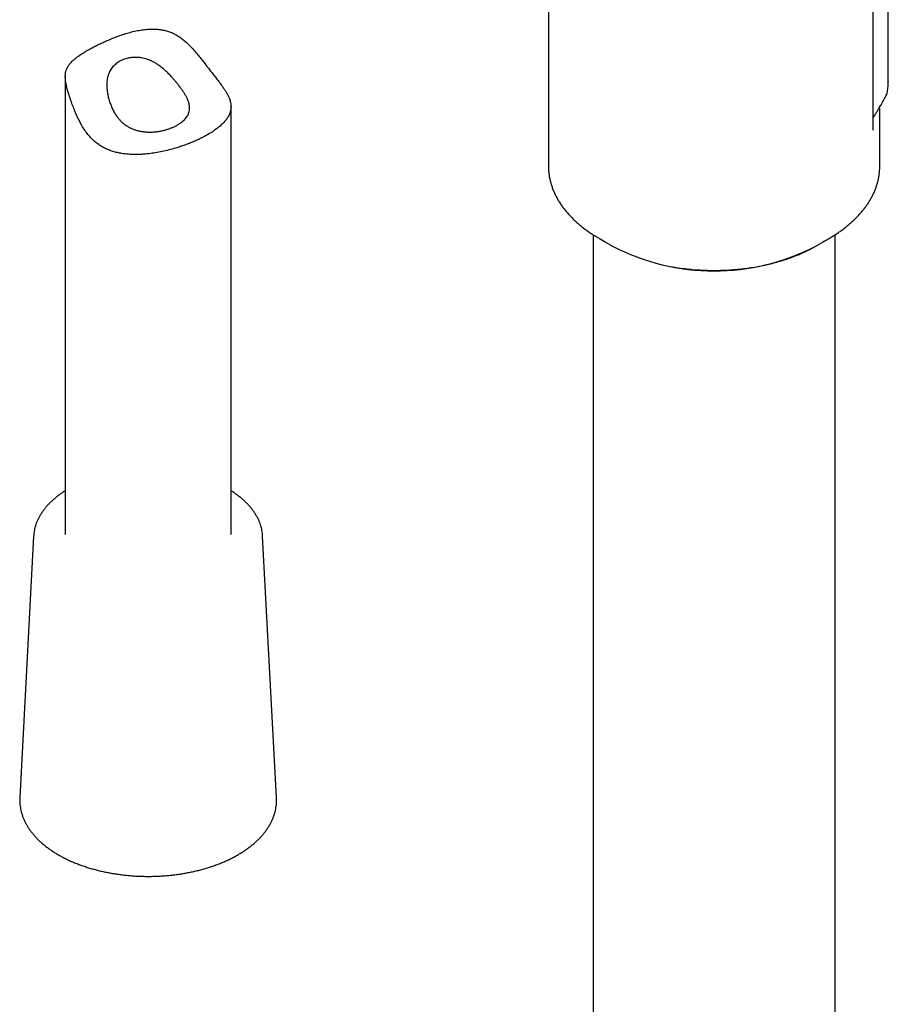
# Model space of a CAD drawing. Header units: millimetres. Extents: x 8 to 1762, y 12 to 2803.
# Tile 9 of 119: x 1519 to 1598, y 726 to 815. Entities that reach past the tile are written whole.
import ezdxf

# ---------------------------------------------------------------- set-up
doc = ezdxf.new("R2010")
doc.units = ezdxf.units.MM

msp = doc.modelspace()

# ---------------------------------------------------------------- linework, layer by layer
at = {"color": 7, "linetype": 'Continuous', "lineweight": 30}
for p, q in [((1597.979, 809.062), (1597.979, 877.356)), ((1596.613, 804.808), (1596.613, 875.173)), ((1567.211, 830.081), (1567.211, 801.417)), ((1523.482, 809.473), (1523.482, 768.042)), ((1597.977, 809.062), (1597.978, 809.034)), ((1538.482, 768.042), (1538.482, 806.772)), ((1597.206, 806.219), (1597.206, 806.209)), ((1597.21, 806.204), (1597.21, 806.219)), ((1597.211, 801.417), (1597.211, 806.209)), ((1571.261, 795.173), (1571.261, 406.377)), ((1593.161, 407.217), (1593.161, 795.173)), ((1571.81, 794.837), (1573.001, 794.149)), ((1591.422, 794.149), (1592.613, 794.837)), ((1520.616, 767.89), (1519.36, 744.232)), ((1520.616, 767.89), (1520.615, 767.881)), ((1542.603, 744.232), (1541.347, 767.89))]:
    msp.add_line(p, q, dxfattribs=at)
at = {"color": 7, "linetype": 'Continuous', "lineweight": 30, "flags": 128}
msp.add_lwpolyline([(1597.938, 808.359), (1597.941, 808.387), (1597.947, 808.483)], dxfattribs=at)
at = {"color": 7, "linetype": 'Continuous', "lineweight": 30}
for centre, radius, start, end in [((1578.862, 807.041), 14.095, 238.46137, 242.29378), ((1585.607, 806.96), 14.002, 297.61146, 301.40162), ((1582.211, 811.858), 19.961, 242.52204, 297.47796)]:
    msp.add_arc(centre, radius, start, end, dxfattribs=at)
for points, knots in [([(1535.115, 803.607), (1535.264, 803.672), (1535.552, 803.799), (1535.943, 803.994), (1536.296, 804.185), (1536.614, 804.373), (1536.937, 804.583), (1537.258, 804.815), (1537.57, 805.076), (1537.841, 805.344), (1538.067, 805.615), (1538.246, 805.889), (1538.376, 806.165), (1538.458, 806.449), (1538.486, 806.704), (1538.478, 806.933), (1538.448, 807.132), (1538.394, 807.342), (1538.314, 807.561), (1538.207, 807.794), (1538.074, 808.036), (1537.918, 808.288), (1537.74, 808.55), (1537.539, 808.826), (1537.318, 809.117), (1537.082, 809.42), (1536.833, 809.737), (1536.572, 810.068), (1536.307, 810.41), (1536.039, 810.757), (1535.754, 811.123), (1535.446, 811.504), (1535.102, 811.905), (1534.727, 812.308), (1534.358, 812.656), (1534.009, 812.94), (1533.692, 813.162), (1533.354, 813.357), (1532.999, 813.517), (1532.63, 813.64), (1532.251, 813.726), (1531.863, 813.778), (1531.425, 813.8), (1530.937, 813.784), (1530.403, 813.723), (1529.87, 813.625), (1529.336, 813.494), (1528.804, 813.336), (1528.276, 813.156), (1527.757, 812.957), (1527.298, 812.765), (1526.897, 812.586), (1526.551, 812.422), (1526.217, 812.257), (1525.896, 812.089), (1525.589, 811.921), (1525.27, 811.736), (1524.947, 811.535), (1524.63, 811.317), (1524.347, 811.098), (1524.076, 810.854), (1523.851, 810.601), (1523.678, 810.331), (1523.572, 810.087), (1523.513, 809.858), (1523.485, 809.65), (1523.479, 809.439), (1523.492, 809.209), (1523.526, 808.96), (1523.579, 808.689), (1523.651, 808.396), (1523.739, 808.079), (1523.85, 807.718), (1523.989, 807.301), (1524.16, 806.832), (1524.361, 806.329), (1524.591, 805.808), (1524.842, 805.304), (1525.106, 804.842), (1525.382, 804.427), (1525.686, 804.047), (1526.006, 803.72), (1526.337, 803.443), (1526.675, 803.209), (1527.035, 803.008), (1527.41, 802.84), (1527.798, 802.704), (1528.194, 802.598), (1528.602, 802.52), (1529.022, 802.467), (1529.443, 802.438), (1529.862, 802.431), (1530.265, 802.442), (1530.66, 802.468), (1531.119, 802.514), (1531.652, 802.59), (1532.258, 802.704), (1532.863, 802.844), (1533.406, 802.994), (1533.888, 803.144), (1534.309, 803.288), (1534.72, 803.442), (1534.983, 803.552), (1535.115, 803.607)], [0, 0, 0, 0, 0.011132, 0.021394, 0.031045, 0.040737, 0.049802, 0.062028, 0.074425, 0.086908, 0.099567, 0.11199, 0.124578, 0.13725, 0.150093, 0.158366, 0.166884, 0.175431, 0.184388, 0.193384, 0.202583, 0.211446, 0.220361, 0.229339, 0.238384, 0.247267, 0.256223, 0.265261, 0.274374, 0.283364, 0.292387, 0.302855, 0.313344, 0.324676, 0.336467, 0.344298, 0.352169, 0.3601, 0.36811, 0.375962, 0.383889, 0.391887, 0.39994, 0.410793, 0.421732, 0.432777, 0.443883, 0.455332, 0.466842, 0.478482, 0.490194, 0.498718, 0.507301, 0.515917, 0.524599, 0.533317, 0.542075, 0.55349, 0.564982, 0.576623, 0.588334, 0.603561, 0.615815, 0.628147, 0.637397, 0.645238, 0.653112, 0.661031, 0.669004, 0.676887, 0.684848, 0.692902, 0.701038, 0.710986, 0.722002, 0.733075, 0.745185, 0.757557, 0.768115, 0.77836, 0.788683, 0.798748, 0.807527, 0.816378, 0.825303, 0.834293, 0.843047, 0.85185, 0.860701, 0.869592, 0.878705, 0.887211, 0.895745, 0.903667, 0.911609, 0.924021, 0.936596, 0.949255, 0.962088, 0.971508, 0.980965, 0.990463, 1, 1, 1, 1]), ([(1533.506, 805.037), (1533.428, 804.997), (1533.27, 804.918), (1533.012, 804.812), (1532.738, 804.716), (1532.451, 804.634), (1532.156, 804.567), (1531.853, 804.515), (1531.541, 804.479), (1531.226, 804.463), (1530.911, 804.466), (1530.599, 804.49), (1530.286, 804.537), (1529.984, 804.607), (1529.697, 804.699), (1529.425, 804.812), (1529.162, 804.949), (1528.92, 805.106), (1528.699, 805.279), (1528.499, 805.465), (1528.315, 805.667), (1528.121, 805.917), (1527.928, 806.22), (1527.742, 806.577), (1527.584, 806.951), (1527.452, 807.338), (1527.348, 807.732), (1527.281, 808.088), (1527.244, 808.4), (1527.229, 808.668), (1527.233, 808.926), (1527.254, 809.172), (1527.294, 809.405), (1527.354, 809.629), (1527.434, 809.842), (1527.534, 810.04), (1527.654, 810.224), (1527.794, 810.396), (1527.952, 810.552), (1528.128, 810.694), (1528.319, 810.821), (1528.527, 810.933), (1528.74, 811.025), (1529.017, 811.12), (1529.36, 811.199), (1529.744, 811.234), (1530.088, 811.225), (1530.37, 811.19), (1530.63, 811.136), (1530.874, 811.065), (1531.12, 810.974), (1531.368, 810.86), (1531.61, 810.729), (1531.889, 810.553), (1532.201, 810.325), (1532.54, 810.036), (1532.865, 809.721), (1533.146, 809.42), (1533.388, 809.142), (1533.594, 808.892), (1533.793, 808.638), (1533.98, 808.387), (1534.153, 808.138), (1534.309, 807.893), (1534.446, 807.649), (1534.554, 807.423), (1534.633, 807.215), (1534.688, 807.025), (1534.722, 806.84), (1534.736, 806.643), (1534.723, 806.437), (1534.67, 806.209), (1534.58, 806.001), (1534.461, 805.812), (1534.334, 805.653), (1534.183, 805.499), (1533.997, 805.343), (1533.775, 805.186), (1533.596, 805.087), (1533.506, 805.037)], [0, 0, 0, 0, 0.0124082, 0.0249034, 0.0375332, 0.0503472, 0.0627555, 0.0752507, 0.0878811, 0.1006978, 0.1130498, 0.125493, 0.1380821, 0.1508752, 0.1626736, 0.1745642, 0.1866503, 0.198839, 0.2099895, 0.2211407, 0.2324462, 0.2437531, 0.2600468, 0.2764719, 0.293226, 0.3100737, 0.3271306, 0.3443032, 0.3561145, 0.3679242, 0.3797613, 0.3909676, 0.4021729, 0.4135481, 0.424923, 0.4361372, 0.4473518, 0.4587385, 0.4701256, 0.4813276, 0.4925298, 0.5038891, 0.5152484, 0.5250452, 0.5440791, 0.5622482, 0.5750371, 0.5878259, 0.5979582, 0.608091, 0.6191544, 0.630219, 0.6414051, 0.6525926, 0.670174, 0.6878907, 0.705975, 0.7241761, 0.7370875, 0.7501336, 0.7632592, 0.7765647, 0.7894838, 0.8026525, 0.8159528, 0.8295245, 0.8407222, 0.8519202, 0.8632803, 0.8746408, 0.8889583, 0.9034182, 0.9209966, 0.9331575, 0.9454003, 0.9578123, 0.9703111, 0.9850818, 1, 1, 1, 1]), ([(1597.947, 808.468), (1597.955, 808.547), (1597.975, 808.736), (1597.977, 808.924), (1597.978, 809.034)], [0, 0, 0, 0, 0.4191176, 1, 1, 1, 1]), ([(1596.613, 805.768), (1596.658, 805.837), (1596.76, 805.996), (1596.912, 806.241), (1597.062, 806.489), (1597.19, 806.703), (1597.298, 806.889), (1597.402, 807.07), (1597.515, 807.27), (1597.636, 807.486), (1597.719, 807.639), (1597.758, 807.711)], [0, 0, 0, 0, 0.1129807, 0.2615539, 0.3912997, 0.5021421, 0.5940551, 0.6771326, 0.7770111, 0.8948543, 1, 1, 1, 1]), ([(1597.757, 807.708), (1597.784, 807.766), (1597.841, 807.887), (1597.902, 808.114), (1597.925, 808.275), (1597.938, 808.359)], [0, 0, 0, 0, 0.3058235, 0.6375697, 1, 1, 1, 1]), ([(1597.209, 806.238), (1597.207, 806.37), (1597.206, 806.523), (1597.187, 806.673), (1597.184, 806.694)], [0, 0, 0, 0, 0.858074, 1, 1, 1, 1]), ([(1596.626, 804.652), (1596.626, 804.652), (1596.629, 804.65), (1596.625, 804.658), (1596.622, 804.678), (1596.615, 804.723), (1596.614, 804.778), (1596.613, 804.807)], [0, 0, 0, 0, 0.018282, 0.215986, 0.443376, 0.703022, 1, 1, 1, 1]), ([(1567.214, 801.413), (1567.213, 801.352), (1567.213, 801.186), (1567.231, 800.915), (1567.267, 800.601), (1567.322, 800.287), (1567.394, 799.972), (1567.484, 799.658), (1567.593, 799.344), (1567.721, 799.031), (1567.867, 798.72), (1568.032, 798.411), (1568.216, 798.104), (1568.419, 797.8), (1568.641, 797.5), (1568.873, 797.214), (1569.113, 796.943), (1569.359, 796.687), (1569.618, 796.436), (1569.89, 796.191), (1570.175, 795.952), (1570.472, 795.719), (1570.782, 795.492), (1571.104, 795.272), (1571.338, 795.12), (1571.467, 795.042), (1571.482, 795.033)], [0, 0, 0, 0, 0.025181, 0.067998, 0.111044, 0.154363, 0.197998, 0.241985, 0.286355, 0.331133, 0.376334, 0.421965, 0.468023, 0.514496, 0.561363, 0.608596, 0.651188, 0.693896, 0.736697, 0.779571, 0.822503, 0.865475, 0.908475, 0.951489, 0.994508, 1, 1, 1, 1]), ([(1592.909, 795.014), (1592.927, 795.025), (1593.06, 795.104), (1593.297, 795.258), (1593.619, 795.476), (1593.929, 795.702), (1594.227, 795.934), (1594.512, 796.173), (1594.786, 796.418), (1595.046, 796.669), (1595.294, 796.926), (1595.528, 797.189), (1595.747, 797.457), (1595.953, 797.73), (1596.144, 798.007), (1596.32, 798.29), (1596.481, 798.576), (1596.627, 798.866), (1596.757, 799.16), (1596.871, 799.457), (1596.969, 799.758), (1597.051, 800.06), (1597.116, 800.366), (1597.165, 800.673), (1597.197, 800.982), (1597.212, 801.231), (1597.21, 801.377), (1597.209, 801.419)], [0, 0, 0, 0, 0.006892, 0.049485, 0.092123, 0.134794, 0.177492, 0.220205, 0.262923, 0.305635, 0.348329, 0.390993, 0.433615, 0.476183, 0.518686, 0.561118, 0.603473, 0.645749, 0.687952, 0.730089, 0.772176, 0.814234, 0.85629, 0.898376, 0.94053, 0.982791, 1, 1, 1, 1]), ([(1578.078, 792.332), (1578.324, 792.288), (1578.809, 792.199), (1579.542, 792.099), (1580.319, 792.018), (1581.136, 791.963), (1581.987, 791.938), (1582.805, 791.945), (1583.587, 791.98), (1584.332, 792.039), (1585.037, 792.118), (1585.702, 792.214), (1586.353, 792.33), (1586.985, 792.463), (1587.594, 792.613), (1588.15, 792.769), (1588.656, 792.928), (1589.113, 793.086), (1589.523, 793.241), (1589.905, 793.397), (1590.258, 793.553), (1590.58, 793.704), (1590.853, 793.84), (1591.081, 793.96), (1591.226, 794.038), (1591.296, 794.078), (1591.305, 794.083)], [0, 0, 0, 0, 0.054183, 0.106976, 0.158277, 0.220304, 0.280004, 0.337379, 0.39243, 0.445159, 0.495566, 0.543654, 0.589422, 0.638889, 0.68533, 0.728746, 0.769137, 0.806505, 0.840851, 0.872177, 0.905041, 0.934009, 0.959084, 0.980269, 0.997564, 1, 1, 1, 1]), ([(1523.482, 771.988), (1523.47, 771.982), (1523.358, 771.915), (1523.158, 771.78), (1522.883, 771.585), (1522.622, 771.382), (1522.375, 771.173), (1522.143, 770.958), (1521.925, 770.736), (1521.723, 770.509), (1521.537, 770.276), (1521.368, 770.039), (1521.214, 769.798), (1521.078, 769.553), (1520.959, 769.305), (1520.857, 769.055), (1520.772, 768.802), (1520.705, 768.548), (1520.656, 768.293), (1520.626, 768.07), (1520.62, 767.932), (1520.617, 767.88)], [0, 0, 0, 0, 0.006614, 0.063988, 0.121364, 0.178727, 0.236058, 0.293335, 0.350532, 0.407619, 0.464564, 0.521332, 0.577892, 0.634214, 0.690275, 0.746063, 0.801575, 0.856825, 0.911838, 0.966655, 1, 1, 1, 1]), ([(1541.345, 767.891), (1541.343, 767.932), (1541.338, 768.059), (1541.31, 768.269), (1541.263, 768.523), (1541.198, 768.775), (1541.117, 769.026), (1541.018, 769.274), (1540.902, 769.519), (1540.77, 769.762), (1540.621, 770.001), (1540.456, 770.236), (1540.274, 770.468), (1540.076, 770.694), (1539.863, 770.915), (1539.635, 771.131), (1539.392, 771.34), (1539.135, 771.544), (1538.864, 771.74), (1538.646, 771.888), (1538.514, 771.968), (1538.482, 771.988)], [0, 0, 0, 0, 0.026449, 0.081149, 0.13591, 0.190793, 0.245851, 0.301125, 0.356645, 0.412426, 0.468472, 0.524773, 0.581312, 0.638061, 0.694992, 0.752073, 0.809273, 0.866562, 0.923914, 0.981308, 1, 1, 1, 1]), ([(1519.36, 744.231), (1519.357, 744.149), (1519.35, 743.976), (1519.361, 743.714), (1519.389, 743.446), (1519.433, 743.178), (1519.495, 742.911), (1519.574, 742.647), (1519.669, 742.384), (1519.782, 742.123), (1519.912, 741.866), (1520.058, 741.611), (1520.221, 741.36), (1520.4, 741.113), (1520.595, 740.87), (1520.806, 740.632), (1521.032, 740.399), (1521.274, 740.172), (1521.53, 739.95), (1521.801, 739.735), (1522.085, 739.527), (1522.382, 739.326), (1522.693, 739.131), (1523.015, 738.945), (1523.349, 738.766), (1523.695, 738.595), (1524.051, 738.433), (1524.418, 738.279), (1524.794, 738.133), (1525.178, 737.997), (1525.572, 737.869), (1525.973, 737.75), (1526.382, 737.641), (1526.797, 737.542), (1527.218, 737.451), (1527.645, 737.371), (1528.076, 737.3), (1528.512, 737.239), (1528.951, 737.188), (1529.393, 737.147), (1529.838, 737.116), (1530.284, 737.096), (1530.731, 737.085), (1531.179, 737.084), (1531.626, 737.094), (1532.072, 737.113), (1532.517, 737.143), (1532.96, 737.183), (1533.399, 737.233), (1533.836, 737.292), (1534.267, 737.362), (1534.695, 737.441), (1535.117, 737.53), (1535.532, 737.629), (1535.942, 737.737), (1536.344, 737.854), (1536.738, 737.981), (1537.124, 738.116), (1537.501, 738.261), (1537.869, 738.414), (1538.226, 738.575), (1538.573, 738.745), (1538.909, 738.923), (1539.233, 739.109), (1539.546, 739.303), (1539.845, 739.504), (1540.132, 739.712), (1540.404, 739.927), (1540.663, 740.148), (1540.907, 740.376), (1541.136, 740.61), (1541.35, 740.849), (1541.548, 741.093), (1541.73, 741.342), (1541.895, 741.595), (1542.044, 741.852), (1542.176, 742.112), (1542.29, 742.375), (1542.387, 742.64), (1542.467, 742.907), (1542.529, 743.175), (1542.574, 743.444), (1542.602, 743.714), (1542.613, 743.977), (1542.606, 744.149), (1542.603, 744.232)], [0, 0, 0, 0, 0.010739, 0.022418, 0.034095, 0.045781, 0.057487, 0.069222, 0.080995, 0.092811, 0.104674, 0.116585, 0.128545, 0.140549, 0.152595, 0.164678, 0.176792, 0.188933, 0.201094, 0.21327, 0.225458, 0.237653, 0.249853, 0.262054, 0.274254, 0.286452, 0.298647, 0.310837, 0.323023, 0.335204, 0.34738, 0.359551, 0.371717, 0.383879, 0.396036, 0.40819, 0.420341, 0.432488, 0.444633, 0.456775, 0.468916, 0.481056, 0.493195, 0.505333, 0.517472, 0.529611, 0.541751, 0.553893, 0.566036, 0.578182, 0.59033, 0.602482, 0.614637, 0.626796, 0.63896, 0.651129, 0.663303, 0.675483, 0.687668, 0.699859, 0.712056, 0.724259, 0.736466, 0.748679, 0.760894, 0.773112, 0.785329, 0.797544, 0.809752, 0.82195, 0.834133, 0.846297, 0.858436, 0.870543, 0.882614, 0.894643, 0.906626, 0.918559, 0.930442, 0.942275, 0.954063, 0.96581, 0.977524, 0.989215, 1, 1, 1, 1])]:
    msp.add_open_spline(points, degree=3, knots=knots, dxfattribs=at)

doc.saveas('drawing.dxf')
